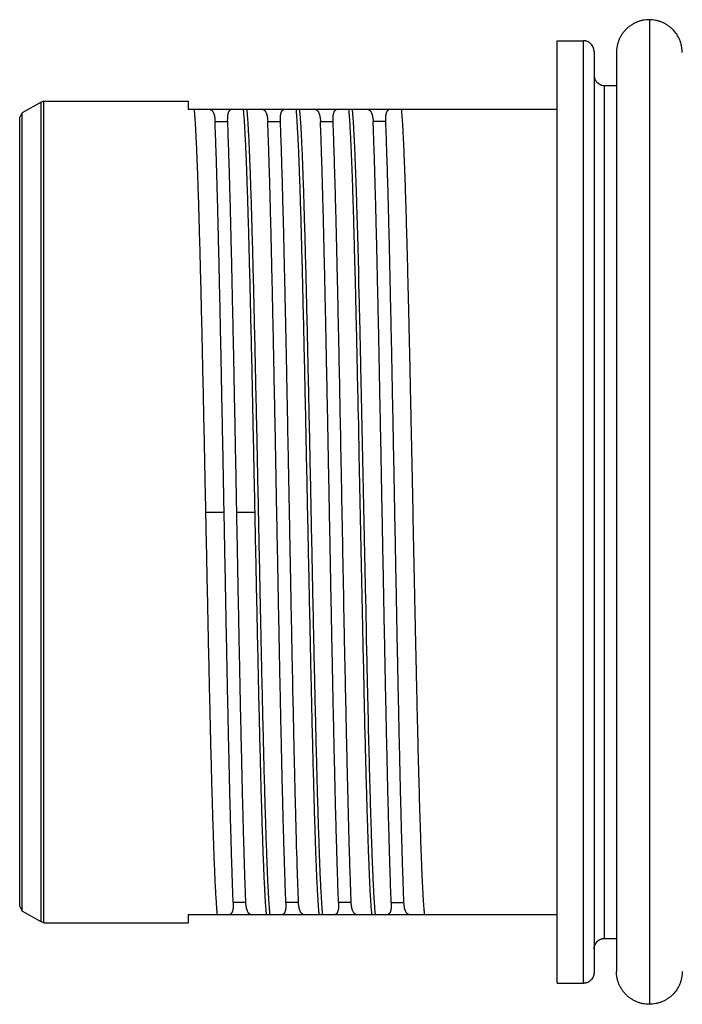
# Model space of a CAD drawing. Header units: millimetres. Extents: x 0 to 12710, y 0 to 5940.
# Tile 103 of 241: x 1493 to 1505, y 2202 to 2221. Entities that reach past the tile are written whole.
import ezdxf

# ---------------------------------------------------------------- set-up
doc = ezdxf.new("R2010")
doc.units = ezdxf.units.MM
doc.header["$LTSCALE"] = 231.275
for name, color, linetype in [('A2600102_ABL248', 7, 'CONTINUOUS'), ('E2030301_ABL249', 7, 'CONTINUOUS'), ('new_view_13_VBL8', 7, 'CONTINUOUS'), ('R2538000302_HARNESS_PBL250', 7, 'CONTINUOUS')]:
    doc.layers.add(name, color=color, linetype=linetype)

# ---------------------------------------------------------------- blocks, each defined once
blk = doc.blocks.new('R2538000302_HARNESS_PBL250', base_point=(1504.049, 2211.741))
at = {"layer": 'R2538000302_HARNESS_PBL250', "color": 2}
for p, q in [((1504.524, 2221.091), (1504.524, 2202.391)), ((1503.274, 2202.791), (1503.274, 2220.691)), ((1503.674, 2203.641), (1503.674, 2219.841)), ((1492.984, 2203.955), (1492.984, 2219.528)), ((1493.034, 2203.941), (1493.034, 2219.541)), ((1492.624, 2204.162), (1492.624, 2219.32)), ((1496.282, 2219.157), (1496.522, 2219.157)), ((1497.282, 2219.157), (1497.522, 2219.157)), ((1498.282, 2219.157), (1498.522, 2219.157)), ((1499.522, 2219.157), (1499.282, 2219.157)), ((1496.108, 2211.741), (1496.454, 2211.741)), ((1496.694, 2211.741), (1497.041, 2211.741)), ((1496.867, 2204.326), (1496.626, 2204.326)), ((1497.867, 2204.326), (1497.626, 2204.326)), ((1498.867, 2204.326), (1498.626, 2204.326)), ((1499.626, 2204.326), (1499.867, 2204.326))]:
    blk.add_line(p, q, dxfattribs=at)
at = {"layer": 'R2538000302_HARNESS_PBL250', "color": 7}
for p, q in [((1502.774, 2202.791), (1502.774, 2220.691)), ((1502.774, 2220.691), (1503.274, 2220.691)), ((1503.474, 2220.491), (1503.474, 2202.991)), ((1503.899, 2220.466), (1503.899, 2203.016)), ((1503.674, 2219.841), (1503.899, 2219.841)), ((1492.984, 2219.528), (1492.624, 2219.32)), ((1493.034, 2219.541), (1492.984, 2219.528)), ((1493.034, 2219.541), (1495.774, 2219.541)), ((1495.774, 2219.541), (1495.774, 2219.391)), ((1492.574, 2219.234), (1492.624, 2219.32)), ((1495.774, 2219.391), (1502.774, 2219.391)), ((1492.574, 2204.249), (1492.574, 2219.234)), ((1498.996, 2216.77), (1498.984, 2217.21)), ((1498.93, 2216.733), (1498.929, 2216.77)), ((1498.935, 2216.552), (1498.93, 2216.733)), ((1498.997, 2216.735), (1498.996, 2216.77)), ((1499.002, 2216.554), (1498.997, 2216.735)), ((1498.935, 2216.54), (1498.935, 2216.552)), ((1498.941, 2216.303), (1498.935, 2216.54)), ((1499.002, 2216.54), (1499.002, 2216.554)), ((1499.008, 2216.303), (1499.002, 2216.54)), ((1498.945, 2216.141), (1498.941, 2216.303)), ((1498.953, 2215.809), (1498.945, 2216.141)), ((1499.012, 2216.143), (1499.008, 2216.303)), ((1499.02, 2215.809), (1499.012, 2216.143)), ((1498.954, 2215.783), (1498.953, 2215.809)), ((1499.021, 2215.785), (1499.02, 2215.809)), ((1498.657, 2213.714), (1498.642, 2214.462)), ((1498.981, 2214.584), (1498.981, 2214.593)), ((1498.983, 2214.512), (1498.981, 2214.584)), ((1498.983, 2214.493), (1498.983, 2214.512)), ((1499.05, 2214.512), (1499.048, 2214.586)), ((1499.068, 2213.665), (1499.05, 2214.512)), ((1498.657, 2213.691), (1498.657, 2213.714)), ((1498.659, 2213.59), (1498.657, 2213.691)), ((1498.661, 2213.49), (1498.659, 2213.59)), ((1499.002, 2213.634), (1499.001, 2213.665)), ((1499.008, 2213.341), (1499.002, 2213.634)), ((1499.069, 2213.636), (1499.068, 2213.665)), ((1499.075, 2213.341), (1499.069, 2213.636)), ((1498.662, 2213.409), (1498.661, 2213.49)), ((1498.664, 2213.338), (1498.661, 2213.49)), ((1498.727, 2210.041), (1498.725, 2210.117)), ((1498.728, 2209.979), (1498.727, 2210.041)), ((1498.74, 2209.382), (1498.728, 2209.979)), ((1499.08, 2209.849), (1499.074, 2210.141)), ((1499.147, 2209.85), (1499.141, 2210.141)), ((1499.1, 2208.899), (1499.08, 2209.849)), ((1499.155, 2209.462), (1499.147, 2209.85)), ((1499.157, 2209.349), (1499.155, 2209.462)), ((1498.74, 2209.373), (1498.74, 2209.382)), ((1498.74, 2209.373), (1498.74, 2209.382)), ((1498.747, 2209.019), (1498.74, 2209.373)), ((1499.158, 2209.322), (1499.157, 2209.349)), ((1499.167, 2208.9), (1499.158, 2209.322)), ((1497.751, 2208.799), (1497.747, 2209.018)), ((1498.751, 2208.808), (1498.747, 2209.019)), ((1499.103, 2208.792), (1499.1, 2208.899)), ((1499.169, 2208.792), (1499.167, 2208.9)), ((1497.757, 2208.512), (1497.751, 2208.799)), ((1498.751, 2208.799), (1498.751, 2208.808)), ((1498.751, 2208.799), (1498.751, 2208.808)), ((1498.757, 2208.512), (1498.751, 2208.799)), ((1499.103, 2208.782), (1499.103, 2208.792)), ((1499.107, 2208.569), (1499.103, 2208.782)), ((1499.17, 2208.783), (1499.169, 2208.792)), ((1499.174, 2208.571), (1499.17, 2208.783)), ((1497.759, 2208.414), (1497.757, 2208.512)), ((1499.109, 2208.52), (1499.107, 2208.569)), ((1499.175, 2208.52), (1499.174, 2208.571)), ((1499.193, 2207.768), (1499.175, 2208.52)), ((1499.127, 2207.696), (1499.126, 2207.768)), ((1499.194, 2207.698), (1499.193, 2207.768)), ((1499.136, 2207.345), (1499.127, 2207.696)), ((1499.203, 2207.341), (1499.194, 2207.698)), ((1499.138, 2207.266), (1499.136, 2207.345)), ((1499.15, 2206.793), (1499.138, 2207.266)), ((1499.205, 2207.273), (1499.203, 2207.341)), ((1499.205, 2207.266), (1499.205, 2207.273)), ((1499.151, 2206.751), (1499.15, 2206.793)), ((1497.835, 2205.235), (1497.829, 2205.435)), ((1492.574, 2204.249), (1492.624, 2204.162)), ((1492.984, 2203.955), (1492.624, 2204.162)), ((1495.774, 2204.091), (1495.774, 2203.941)), ((1502.774, 2204.091), (1495.774, 2204.091)), ((1493.034, 2203.941), (1492.984, 2203.955)), ((1493.034, 2203.941), (1495.774, 2203.941)), ((1503.674, 2203.641), (1503.899, 2203.641)), ((1502.774, 2202.791), (1503.274, 2202.791))]:
    blk.add_line(p, q, dxfattribs=at)
for centre, radius, start, end in [((1493.947, 2219.091), 2.89, 5.8522, 5.9675), ((1494.947, 2219.091), 2.89, 5.8522, 5.9675), ((1495.947, 2219.091), 2.89, 5.8522, 5.9675), ((1288.331, 2211.129), 210.674, 1.53426, 1.65393), ((961.791, 2203.005), 537.382, 1.23481, 1.36271), ((1500.345, 2204.407), 3.036, 185.5825, 185.9652), ((1501.345, 2204.407), 3.036, 185.5825, 185.9652), ((1502.345, 2204.407), 3.036, 185.5825, 185.9652)]:
    blk.add_arc(centre, radius, start, end, dxfattribs=at)
for points, knots in [([(1504.524, 2221.091), (1504.504, 2221.091), (1504.463, 2221.089), (1504.403, 2221.081), (1504.354, 2221.068), (1504.315, 2221.056), (1504.277, 2221.041), (1504.231, 2221.019), (1504.178, 2220.987), (1504.128, 2220.951), (1504.083, 2220.91), (1504.048, 2220.872), (1504.023, 2220.839), (1503.999, 2220.806), (1503.972, 2220.762), (1503.946, 2220.706), (1503.925, 2220.648), (1503.91, 2220.589), (1503.901, 2220.528), (1503.899, 2220.487), (1503.899, 2220.466)], [0, 0, 0, 0, 0.061802, 0.123762, 0.18588, 0.217016, 0.248203, 0.310701, 0.373346, 0.436073, 0.498811, 0.56151, 0.59285, 0.624182, 0.686824, 0.749478, 0.812138, 0.874783, 0.9374, 1, 1, 1, 1]), ([(1505.149, 2220.466), (1505.149, 2220.487), (1505.147, 2220.528), (1505.138, 2220.588), (1505.123, 2220.648), (1505.096, 2220.725), (1505.047, 2220.816), (1504.982, 2220.895), (1504.921, 2220.95), (1504.872, 2220.987), (1504.819, 2221.018), (1504.763, 2221.044), (1504.705, 2221.065), (1504.626, 2221.085), (1504.565, 2221.091), (1504.524, 2221.091)], [0, 0, 0, 0, 0.062559, 0.125111, 0.187629, 0.250108, 0.37492, 0.499846, 0.562431, 0.625081, 0.687838, 0.750656, 0.813429, 0.876022, 1, 1, 1, 1]), ([(1503.474, 2220.491), (1503.474, 2220.504), (1503.471, 2220.53), (1503.459, 2220.568), (1503.44, 2220.603), (1503.419, 2220.629), (1503.399, 2220.647), (1503.383, 2220.659), (1503.367, 2220.669), (1503.349, 2220.677), (1503.331, 2220.684), (1503.306, 2220.69), (1503.287, 2220.691), (1503.274, 2220.691)], [0, 0, 0, 0, 0.122796, 0.24887, 0.376878, 0.504868, 0.56836, 0.63127, 0.693565, 0.755391, 0.816919, 0.878229, 1, 1, 1, 1]), ([(1503.474, 2220.041), (1503.474, 2220.026), (1503.477, 2220.003), (1503.487, 2219.974), (1503.496, 2219.952), (1503.508, 2219.932), (1503.527, 2219.907), (1503.544, 2219.89), (1503.556, 2219.88)], [0, 0, 0, 0, 0.243524, 0.3684, 0.494652, 0.621645, 0.748685, 1, 1, 1, 1]), ([(1503.556, 2219.88), (1503.56, 2219.877), (1503.569, 2219.871), (1503.583, 2219.863), (1503.597, 2219.856), (1503.617, 2219.849), (1503.643, 2219.843), (1503.664, 2219.841), (1503.674, 2219.841)], [0, 0, 0, 0, 0.127297, 0.253589, 0.379125, 0.504146, 0.752873, 1, 1, 1, 1]), ([(1496.108, 2211.741), (1496.103, 2211.964), (1496.094, 2212.409), (1496.081, 2213.071), (1496.067, 2213.724), (1496.053, 2214.362), (1496.04, 2214.981), (1496.026, 2215.576), (1496.012, 2216.143), (1495.999, 2216.677), (1495.985, 2217.175), (1495.972, 2217.633), (1495.958, 2218.047), (1495.946, 2218.364), (1495.937, 2218.593), (1495.93, 2218.746), (1495.923, 2218.887), (1495.917, 2219.014), (1495.91, 2219.128), (1495.903, 2219.228), (1495.896, 2219.314), (1495.891, 2219.367), (1495.889, 2219.391)], [0, 0, 0, 0, 0.087449, 0.174254, 0.259775, 0.343381, 0.424456, 0.502403, 0.576646, 0.64664, 0.711869, 0.771852, 0.826147, 0.874357, 0.896067, 0.916126, 0.934497, 0.951148, 0.966049, 0.979172, 0.990496, 1, 1, 1, 1]), ([(1496.16, 2219.391), (1496.164, 2219.391), (1496.173, 2219.391), (1496.186, 2219.388), (1496.198, 2219.383), (1496.209, 2219.377), (1496.22, 2219.369), (1496.229, 2219.358), (1496.238, 2219.346), (1496.247, 2219.332), (1496.254, 2219.317), (1496.26, 2219.299), (1496.266, 2219.28), (1496.271, 2219.259), (1496.275, 2219.236), (1496.279, 2219.202), (1496.281, 2219.175), (1496.282, 2219.157)], [0, 0, 0, 0, 0.046238, 0.090891, 0.134914, 0.179325, 0.225126, 0.273241, 0.324479, 0.379522, 0.438896, 0.503012, 0.572183, 0.646645, 0.726568, 0.812072, 1, 1, 1, 1]), ([(1496.522, 2219.157), (1496.521, 2219.175), (1496.521, 2219.201), (1496.522, 2219.235), (1496.524, 2219.258), (1496.526, 2219.279), (1496.53, 2219.299), (1496.534, 2219.316), (1496.539, 2219.332), (1496.545, 2219.346), (1496.551, 2219.358), (1496.559, 2219.368), (1496.567, 2219.377), (1496.576, 2219.383), (1496.586, 2219.388), (1496.597, 2219.391), (1496.604, 2219.391), (1496.608, 2219.391)], [0, 0, 0, 0, 0.198223, 0.288045, 0.371671, 0.449157, 0.520606, 0.586196, 0.64619, 0.700932, 0.750897, 0.796737, 0.839303, 0.879655, 0.919027, 0.958725, 1, 1, 1, 1]), ([(1497.041, 2211.741), (1497.036, 2211.964), (1497.027, 2212.407), (1497.013, 2213.068), (1497, 2213.719), (1496.987, 2214.356), (1496.973, 2214.973), (1496.959, 2215.567), (1496.946, 2216.132), (1496.932, 2216.666), (1496.919, 2217.163), (1496.905, 2217.621), (1496.893, 2217.976), (1496.884, 2218.237), (1496.876, 2218.467), (1496.866, 2218.681), (1496.857, 2218.877), (1496.85, 2219.005), (1496.843, 2219.119), (1496.837, 2219.22), (1496.83, 2219.308), (1496.825, 2219.361), (1496.823, 2219.386)], [0, 0, 0, 0, 0.087276, 0.173914, 0.259276, 0.342738, 0.423688, 0.501532, 0.575699, 0.645647, 0.710863, 0.77087, 0.825227, 0.850161, 0.873537, 0.91545, 0.933909, 0.950658, 0.965666, 0.978907, 0.990358, 1, 1, 1, 1]), ([(1497.324, 2204.111), (1497.322, 2204.137), (1497.317, 2204.192), (1497.31, 2204.282), (1497.304, 2204.386), (1497.297, 2204.503), (1497.29, 2204.633), (1497.283, 2204.776), (1497.276, 2204.932), (1497.27, 2205.101), (1497.263, 2205.281), (1497.254, 2205.545), (1497.242, 2205.903), (1497.231, 2206.279), (1497.222, 2206.599), (1497.215, 2206.855), (1497.209, 2207.119), (1497.199, 2207.487), (1497.188, 2207.966), (1497.174, 2208.561), (1497.163, 2209.072), (1497.154, 2209.491), (1497.145, 2209.921), (1497.134, 2210.467), (1497.12, 2211.127), (1497.107, 2211.791), (1497.093, 2212.455), (1497.08, 2213.115), (1497.066, 2213.764), (1497.052, 2214.398), (1497.039, 2215.013), (1497.025, 2215.603), (1497.012, 2216.166), (1496.998, 2216.697), (1496.985, 2217.191), (1496.971, 2217.645), (1496.958, 2218.056), (1496.946, 2218.371), (1496.937, 2218.598), (1496.93, 2218.751), (1496.923, 2218.89), (1496.917, 2219.016), (1496.91, 2219.129), (1496.903, 2219.229), (1496.896, 2219.315), (1496.891, 2219.367), (1496.889, 2219.391)], [0, 0, 0, 0, 0.005005, 0.01091, 0.017706, 0.025379, 0.033916, 0.043303, 0.053522, 0.064554, 0.07638, 0.088978, 0.116397, 0.146611, 0.162698, 0.1794, 0.196687, 0.214526, 0.25173, 0.290743, 0.331278, 0.352025, 0.373041, 0.415726, 0.459022, 0.502612, 0.546178, 0.589402, 0.631968, 0.673566, 0.713892, 0.752651, 0.78956, 0.82435, 0.856768, 0.886576, 0.913557, 0.937516, 0.948306, 0.958276, 0.96741, 0.975689, 0.9831, 0.98963, 0.995266, 1, 1, 1, 1]), ([(1497.16, 2219.391), (1497.164, 2219.391), (1497.173, 2219.391), (1497.186, 2219.388), (1497.198, 2219.383), (1497.209, 2219.377), (1497.22, 2219.369), (1497.229, 2219.358), (1497.238, 2219.346), (1497.247, 2219.332), (1497.254, 2219.317), (1497.26, 2219.299), (1497.266, 2219.28), (1497.271, 2219.259), (1497.275, 2219.236), (1497.279, 2219.202), (1497.281, 2219.175), (1497.282, 2219.157)], [0, 0, 0, 0, 0.046238, 0.090891, 0.134914, 0.179325, 0.225126, 0.273241, 0.324479, 0.379522, 0.438896, 0.503012, 0.572183, 0.646645, 0.726568, 0.812072, 1, 1, 1, 1]), ([(1497.522, 2219.157), (1497.521, 2219.175), (1497.521, 2219.201), (1497.522, 2219.235), (1497.524, 2219.258), (1497.526, 2219.279), (1497.53, 2219.299), (1497.534, 2219.316), (1497.539, 2219.332), (1497.545, 2219.346), (1497.551, 2219.358), (1497.559, 2219.368), (1497.567, 2219.377), (1497.576, 2219.383), (1497.586, 2219.388), (1497.597, 2219.391), (1497.604, 2219.391), (1497.608, 2219.391)], [0, 0, 0, 0, 0.198223, 0.288045, 0.371671, 0.449157, 0.520606, 0.586196, 0.64619, 0.700933, 0.750897, 0.796737, 0.839303, 0.879655, 0.919027, 0.958725, 1, 1, 1, 1]), ([(1498.26, 2204.091), (1498.257, 2204.115), (1498.252, 2204.168), (1498.245, 2204.254), (1498.239, 2204.354), (1498.232, 2204.468), (1498.225, 2204.595), (1498.218, 2204.735), (1498.211, 2204.888), (1498.202, 2205.117), (1498.19, 2205.433), (1498.177, 2205.846), (1498.163, 2206.303), (1498.15, 2206.8), (1498.136, 2207.333), (1498.123, 2207.898), (1498.109, 2208.492), (1498.096, 2209.11), (1498.082, 2209.747), (1498.068, 2210.399), (1498.055, 2211.06), (1498.041, 2211.727), (1498.027, 2212.393), (1498.014, 2213.055), (1498, 2213.707), (1497.987, 2214.345), (1497.973, 2214.964), (1497.959, 2215.559), (1497.946, 2216.126), (1497.932, 2216.66), (1497.919, 2217.159), (1497.905, 2217.617), (1497.894, 2217.973), (1497.884, 2218.235), (1497.876, 2218.465), (1497.867, 2218.679), (1497.857, 2218.876), (1497.85, 2219.004), (1497.843, 2219.119), (1497.837, 2219.22), (1497.83, 2219.307), (1497.825, 2219.361), (1497.823, 2219.386)], [0, 0, 0, 0, 0.004747, 0.010401, 0.016953, 0.024392, 0.032704, 0.041874, 0.051886, 0.062722, 0.086783, 0.113882, 0.143819, 0.176376, 0.211312, 0.248371, 0.287281, 0.327756, 0.369499, 0.412202, 0.455552, 0.49923, 0.542915, 0.586287, 0.629025, 0.670816, 0.711353, 0.750338, 0.787484, 0.822519, 0.855185, 0.885243, 0.91247, 0.92496, 0.936669, 0.957661, 0.966907, 0.975295, 0.98281, 0.989441, 0.995174, 1, 1, 1, 1]), ([(1498.324, 2204.111), (1498.322, 2204.137), (1498.317, 2204.192), (1498.31, 2204.282), (1498.304, 2204.386), (1498.297, 2204.503), (1498.29, 2204.633), (1498.283, 2204.776), (1498.276, 2204.932), (1498.27, 2205.101), (1498.263, 2205.281), (1498.254, 2205.545), (1498.242, 2205.903), (1498.231, 2206.279), (1498.222, 2206.599), (1498.215, 2206.855), (1498.209, 2207.119), (1498.199, 2207.487), (1498.188, 2207.966), (1498.174, 2208.561), (1498.163, 2209.072), (1498.154, 2209.491), (1498.145, 2209.921), (1498.134, 2210.467), (1498.12, 2211.127), (1498.107, 2211.791), (1498.093, 2212.455), (1498.08, 2213.115), (1498.066, 2213.764), (1498.052, 2214.398), (1498.039, 2215.013), (1498.025, 2215.603), (1498.012, 2216.166), (1497.998, 2216.697), (1497.985, 2217.191), (1497.971, 2217.645), (1497.958, 2218.056), (1497.946, 2218.371), (1497.937, 2218.598), (1497.93, 2218.751), (1497.923, 2218.89), (1497.917, 2219.016), (1497.91, 2219.129), (1497.903, 2219.229), (1497.896, 2219.315), (1497.891, 2219.367), (1497.889, 2219.391)], [0, 0, 0, 0, 0.005005, 0.01091, 0.017706, 0.025379, 0.033916, 0.043303, 0.053522, 0.064554, 0.07638, 0.088978, 0.116397, 0.146611, 0.162698, 0.1794, 0.196687, 0.214526, 0.25173, 0.290743, 0.331278, 0.352025, 0.373041, 0.415726, 0.459022, 0.502612, 0.546178, 0.589402, 0.631968, 0.673566, 0.713892, 0.752651, 0.78956, 0.82435, 0.856768, 0.886576, 0.913557, 0.937516, 0.948306, 0.958276, 0.96741, 0.975689, 0.9831, 0.98963, 0.995266, 1, 1, 1, 1]), ([(1498.16, 2219.391), (1498.164, 2219.391), (1498.173, 2219.391), (1498.186, 2219.388), (1498.198, 2219.383), (1498.209, 2219.377), (1498.22, 2219.369), (1498.229, 2219.358), (1498.238, 2219.346), (1498.247, 2219.332), (1498.254, 2219.317), (1498.26, 2219.299), (1498.266, 2219.28), (1498.271, 2219.259), (1498.275, 2219.236), (1498.279, 2219.202), (1498.281, 2219.175), (1498.282, 2219.157)], [0, 0, 0, 0, 0.046238, 0.090891, 0.134914, 0.179325, 0.225126, 0.273241, 0.324479, 0.379522, 0.438896, 0.503012, 0.572183, 0.646645, 0.726568, 0.812072, 1, 1, 1, 1]), ([(1498.522, 2219.157), (1498.521, 2219.175), (1498.521, 2219.201), (1498.522, 2219.235), (1498.524, 2219.258), (1498.526, 2219.279), (1498.53, 2219.299), (1498.534, 2219.316), (1498.539, 2219.332), (1498.545, 2219.346), (1498.551, 2219.358), (1498.559, 2219.368), (1498.567, 2219.377), (1498.576, 2219.383), (1498.586, 2219.388), (1498.597, 2219.391), (1498.604, 2219.391), (1498.608, 2219.391)], [0, 0, 0, 0, 0.198223, 0.288045, 0.371671, 0.449157, 0.520606, 0.586196, 0.64619, 0.700933, 0.750897, 0.796737, 0.839303, 0.879655, 0.919027, 0.958725, 1, 1, 1, 1]), ([(1498.917, 2217.21), (1498.913, 2217.342), (1498.906, 2217.596), (1498.896, 2217.907), (1498.888, 2218.139), (1498.882, 2218.3), (1498.876, 2218.452), (1498.868, 2218.636), (1498.861, 2218.807), (1498.852, 2218.965), (1498.846, 2219.069), (1498.841, 2219.163), (1498.835, 2219.246), (1498.829, 2219.319), (1498.825, 2219.365), (1498.823, 2219.386)], [0, 0, 0, 0, 0.182504, 0.350189, 0.428184, 0.502136, 0.571944, 0.637513, 0.75558, 0.807916, 0.85569, 0.898839, 0.937305, 0.971039, 1, 1, 1, 1]), ([(1498.984, 2217.21), (1498.98, 2217.343), (1498.973, 2217.599), (1498.963, 2217.911), (1498.954, 2218.144), (1498.948, 2218.306), (1498.943, 2218.458), (1498.937, 2218.601), (1498.931, 2218.735), (1498.925, 2218.859), (1498.919, 2218.972), (1498.913, 2219.076), (1498.907, 2219.17), (1498.901, 2219.253), (1498.895, 2219.326), (1498.891, 2219.371), (1498.889, 2219.391)], [0, 0, 0, 0, 0.183124, 0.351276, 0.429443, 0.503523, 0.573413, 0.639016, 0.700241, 0.757004, 0.809228, 0.85684, 0.899778, 0.937983, 0.971404, 1, 1, 1, 1]), ([(1499.16, 2219.391), (1499.164, 2219.391), (1499.173, 2219.391), (1499.186, 2219.388), (1499.198, 2219.383), (1499.209, 2219.377), (1499.22, 2219.369), (1499.229, 2219.358), (1499.238, 2219.346), (1499.247, 2219.332), (1499.254, 2219.317), (1499.26, 2219.299), (1499.266, 2219.28), (1499.271, 2219.259), (1499.275, 2219.236), (1499.279, 2219.202), (1499.281, 2219.175), (1499.282, 2219.157)], [0, 0, 0, 0, 0.046238, 0.090891, 0.134914, 0.179325, 0.225126, 0.273241, 0.324479, 0.379522, 0.438896, 0.503012, 0.572183, 0.646645, 0.726568, 0.812072, 1, 1, 1, 1]), ([(1499.522, 2219.157), (1499.521, 2219.175), (1499.521, 2219.201), (1499.522, 2219.235), (1499.524, 2219.258), (1499.526, 2219.279), (1499.53, 2219.299), (1499.534, 2219.316), (1499.539, 2219.332), (1499.545, 2219.346), (1499.551, 2219.358), (1499.559, 2219.368), (1499.567, 2219.377), (1499.576, 2219.383), (1499.586, 2219.388), (1499.597, 2219.391), (1499.604, 2219.391), (1499.608, 2219.391)], [0, 0, 0, 0, 0.198223, 0.288045, 0.371671, 0.449157, 0.520606, 0.586196, 0.64619, 0.700933, 0.750897, 0.796737, 0.839303, 0.879655, 0.919027, 0.958725, 1, 1, 1, 1]), ([(1499.945, 2216.142), (1499.94, 2216.343), (1499.933, 2216.638), (1499.922, 2217.024), (1499.915, 2217.295), (1499.907, 2217.553), (1499.899, 2217.798), (1499.892, 2218.028), (1499.884, 2218.244), (1499.876, 2218.444), (1499.869, 2218.629), (1499.861, 2218.798), (1499.853, 2218.95), (1499.846, 2219.085), (1499.839, 2219.186), (1499.834, 2219.259), (1499.83, 2219.307), (1499.826, 2219.351), (1499.823, 2219.378), (1499.822, 2219.391)], [0, 0, 0, 0, 0.185238, 0.272554, 0.35606, 0.435558, 0.510863, 0.581799, 0.648201, 0.709913, 0.766791, 0.818704, 0.865531, 0.907161, 0.943501, 0.959661, 0.974469, 0.987918, 1, 1, 1, 1]), ([(1496.454, 2211.741), (1496.45, 2211.93), (1496.443, 2212.308), (1496.433, 2212.872), (1496.422, 2213.431), (1496.411, 2213.982), (1496.4, 2214.523), (1496.39, 2215.051), (1496.379, 2215.564), (1496.368, 2216.06), (1496.357, 2216.536), (1496.347, 2216.99), (1496.336, 2217.42), (1496.325, 2217.824), (1496.315, 2218.2), (1496.304, 2218.547), (1496.295, 2218.817), (1496.287, 2219.017), (1496.284, 2219.111), (1496.282, 2219.157)], [0, 0, 0, 0, 0.076522, 0.152695, 0.228171, 0.302603, 0.375655, 0.44699, 0.516283, 0.583217, 0.647488, 0.708801, 0.766877, 0.82145, 0.872271, 0.919109, 0.96175, 0.981435, 1, 1, 1, 1]), ([(1496.694, 2211.741), (1496.691, 2211.93), (1496.684, 2212.308), (1496.673, 2212.872), (1496.662, 2213.431), (1496.651, 2213.982), (1496.641, 2214.523), (1496.63, 2215.051), (1496.619, 2215.564), (1496.608, 2216.06), (1496.598, 2216.536), (1496.587, 2216.99), (1496.576, 2217.42), (1496.566, 2217.824), (1496.555, 2218.2), (1496.541, 2218.641), (1496.53, 2218.957), (1496.522, 2219.157)], [0, 0, 0, 0, 0.076522, 0.152695, 0.228171, 0.302604, 0.375655, 0.44699, 0.516283, 0.583218, 0.647488, 0.708801, 0.766877, 0.82145, 0.872272, 0.919109, 1, 1, 1, 1]), ([(1497.626, 2204.326), (1497.618, 2204.526), (1497.607, 2204.841), (1497.594, 2205.282), (1497.583, 2205.659), (1497.572, 2206.063), (1497.561, 2206.493), (1497.551, 2206.947), (1497.54, 2207.423), (1497.529, 2207.918), (1497.518, 2208.431), (1497.508, 2208.96), (1497.497, 2209.501), (1497.486, 2210.052), (1497.476, 2210.611), (1497.465, 2211.175), (1497.454, 2211.741), (1497.443, 2212.308), (1497.433, 2212.872), (1497.422, 2213.431), (1497.411, 2213.982), (1497.4, 2214.523), (1497.39, 2215.051), (1497.379, 2215.564), (1497.368, 2216.06), (1497.357, 2216.536), (1497.347, 2216.99), (1497.336, 2217.42), (1497.325, 2217.824), (1497.315, 2218.2), (1497.304, 2218.547), (1497.295, 2218.817), (1497.287, 2219.017), (1497.284, 2219.111), (1497.282, 2219.157)], [0, 0, 0, 0, 0.040445, 0.063864, 0.089275, 0.116561, 0.145599, 0.176256, 0.208391, 0.241858, 0.276505, 0.312172, 0.348698, 0.385914, 0.423652, 0.461738, 0.5, 0.538261, 0.576348, 0.614086, 0.651302, 0.687828, 0.723495, 0.758141, 0.791609, 0.823744, 0.854401, 0.883438, 0.910725, 0.936136, 0.959554, 0.980875, 0.990718, 1, 1, 1, 1]), ([(1497.747, 2209.018), (1497.742, 2209.255), (1497.733, 2209.734), (1497.721, 2210.336), (1497.712, 2210.824), (1497.705, 2211.193), (1497.698, 2211.563), (1497.691, 2211.933), (1497.684, 2212.303), (1497.674, 2212.794), (1497.665, 2213.281), (1497.656, 2213.765), (1497.649, 2214.122), (1497.642, 2214.475), (1497.635, 2214.823), (1497.628, 2215.164), (1497.618, 2215.605), (1497.609, 2216.037), (1497.599, 2216.457), (1497.593, 2216.758), (1497.586, 2217.05), (1497.579, 2217.332), (1497.571, 2217.603), (1497.562, 2217.941), (1497.553, 2218.262), (1497.543, 2218.567), (1497.537, 2218.776), (1497.53, 2218.971), (1497.525, 2219.097), (1497.522, 2219.157)], [0, 0, 0, 0, 0.070117, 0.141777, 0.178013, 0.214424, 0.250941, 0.287492, 0.324006, 0.360412, 0.432618, 0.468277, 0.503548, 0.538361, 0.572649, 0.606346, 0.639385, 0.703237, 0.733924, 0.763706, 0.792525, 0.820325, 0.847051, 0.872651, 0.92028, 0.942214, 0.962839, 0.982113, 1, 1, 1, 1]), ([(1498.626, 2204.326), (1498.618, 2204.526), (1498.607, 2204.841), (1498.594, 2205.282), (1498.583, 2205.659), (1498.572, 2206.063), (1498.561, 2206.493), (1498.551, 2206.947), (1498.54, 2207.423), (1498.529, 2207.918), (1498.518, 2208.431), (1498.508, 2208.96), (1498.497, 2209.501), (1498.486, 2210.052), (1498.476, 2210.611), (1498.465, 2211.175), (1498.454, 2211.741), (1498.443, 2212.308), (1498.433, 2212.872), (1498.422, 2213.431), (1498.411, 2213.982), (1498.4, 2214.523), (1498.39, 2215.051), (1498.379, 2215.564), (1498.368, 2216.06), (1498.357, 2216.536), (1498.347, 2216.99), (1498.336, 2217.42), (1498.325, 2217.824), (1498.315, 2218.2), (1498.304, 2218.547), (1498.295, 2218.817), (1498.287, 2219.017), (1498.284, 2219.111), (1498.282, 2219.157)], [0, 0, 0, 0, 0.040445, 0.063864, 0.089275, 0.116561, 0.145599, 0.176256, 0.208391, 0.241858, 0.276505, 0.312172, 0.348698, 0.385914, 0.423652, 0.461738, 0.5, 0.538261, 0.576348, 0.614086, 0.651302, 0.687828, 0.723495, 0.758141, 0.791609, 0.823744, 0.854401, 0.883438, 0.910725, 0.936136, 0.959554, 0.980875, 0.990718, 1, 1, 1, 1]), ([(1498.642, 2214.462), (1498.637, 2214.707), (1498.627, 2215.186), (1498.615, 2215.778), (1498.604, 2216.234), (1498.597, 2216.563), (1498.59, 2216.88), (1498.582, 2217.186), (1498.575, 2217.48), (1498.567, 2217.762), (1498.56, 2218.03), (1498.552, 2218.284), (1498.545, 2218.524), (1498.537, 2218.749), (1498.53, 2218.958), (1498.525, 2219.092), (1498.522, 2219.157)], [0, 0, 0, 0, 0.156298, 0.306103, 0.378155, 0.448092, 0.515762, 0.581015, 0.643706, 0.703698, 0.760858, 0.815059, 0.866182, 0.914116, 0.958755, 1, 1, 1, 1]), ([(1499.626, 2204.326), (1499.618, 2204.526), (1499.607, 2204.841), (1499.594, 2205.282), (1499.583, 2205.659), (1499.572, 2206.063), (1499.561, 2206.493), (1499.551, 2206.947), (1499.54, 2207.423), (1499.529, 2207.918), (1499.518, 2208.431), (1499.508, 2208.96), (1499.497, 2209.501), (1499.486, 2210.052), (1499.476, 2210.611), (1499.465, 2211.175), (1499.454, 2211.741), (1499.443, 2212.308), (1499.433, 2212.872), (1499.422, 2213.431), (1499.411, 2213.982), (1499.4, 2214.523), (1499.39, 2215.051), (1499.379, 2215.564), (1499.368, 2216.06), (1499.357, 2216.536), (1499.347, 2216.99), (1499.336, 2217.42), (1499.325, 2217.824), (1499.315, 2218.2), (1499.304, 2218.547), (1499.295, 2218.817), (1499.287, 2219.017), (1499.284, 2219.111), (1499.282, 2219.157)], [0, 0, 0, 0, 0.040445, 0.063864, 0.089275, 0.116561, 0.145599, 0.176256, 0.208391, 0.241858, 0.276505, 0.312172, 0.348698, 0.385914, 0.423652, 0.461738, 0.5, 0.538261, 0.576348, 0.614086, 0.651302, 0.687828, 0.723495, 0.758141, 0.791609, 0.823744, 0.854401, 0.883438, 0.910725, 0.936136, 0.959554, 0.980875, 0.990718, 1, 1, 1, 1]), ([(1499.867, 2204.326), (1499.865, 2204.372), (1499.861, 2204.466), (1499.854, 2204.666), (1499.844, 2204.936), (1499.834, 2205.282), (1499.823, 2205.659), (1499.814, 2205.99), (1499.807, 2206.268), (1499.8, 2206.563), (1499.791, 2206.947), (1499.78, 2207.423), (1499.769, 2207.918), (1499.759, 2208.431), (1499.748, 2208.96), (1499.737, 2209.501), (1499.726, 2210.052), (1499.716, 2210.611), (1499.705, 2211.175), (1499.694, 2211.741), (1499.684, 2212.308), (1499.673, 2212.872), (1499.662, 2213.431), (1499.651, 2213.982), (1499.641, 2214.523), (1499.63, 2215.051), (1499.619, 2215.564), (1499.608, 2216.06), (1499.598, 2216.536), (1499.587, 2216.99), (1499.576, 2217.42), (1499.566, 2217.824), (1499.555, 2218.2), (1499.541, 2218.641), (1499.53, 2218.957), (1499.522, 2219.157)], [0, 0, 0, 0, 0.009282, 0.019125, 0.040445, 0.063865, 0.089275, 0.116561, 0.13087, 0.145599, 0.176256, 0.208391, 0.241859, 0.276505, 0.312172, 0.348698, 0.385914, 0.423652, 0.461739, 0.5, 0.538261, 0.576348, 0.614086, 0.651302, 0.687828, 0.723495, 0.758142, 0.791609, 0.823744, 0.854401, 0.883439, 0.910725, 0.936136, 0.959555, 1, 1, 1, 1]), ([(1500.008, 2213.341), (1500.005, 2213.466), (1500, 2213.713), (1499.992, 2214.08), (1499.985, 2214.442), (1499.977, 2214.798), (1499.969, 2215.146), (1499.959, 2215.593), (1499.951, 2215.924), (1499.945, 2216.142)], [0, 0, 0, 0, 0.13311, 0.264523, 0.393922, 0.520995, 0.645435, 0.766944, 1, 1, 1, 1]), ([(1498.981, 2214.593), (1498.977, 2214.796), (1498.968, 2215.192), (1498.959, 2215.589), (1498.954, 2215.783)], [0, 0, 0, 0, 0.510548, 1, 1, 1, 1]), ([(1499.001, 2213.665), (1499, 2213.735), (1498.994, 2214.011), (1498.988, 2214.287), (1498.983, 2214.493)], [0, 0, 0, 0, 0.253187, 1, 1, 1, 1]), ([(1498.725, 2210.117), (1498.72, 2210.384), (1498.71, 2210.921), (1498.695, 2211.727), (1498.679, 2212.534), (1498.669, 2213.071), (1498.664, 2213.338)], [0, 0, 0, 0, 0.248772, 0.499919, 0.751107, 1, 1, 1, 1]), ([(1499.074, 2210.141), (1499.068, 2210.406), (1499.057, 2210.94), (1499.041, 2211.741), (1499.024, 2212.543), (1499.013, 2213.076), (1499.008, 2213.341)], [0, 0, 0, 0, 0.248659, 0.499999, 0.75134, 1, 1, 1, 1]), ([(1499.141, 2210.141), (1499.135, 2210.406), (1499.124, 2210.94), (1499.108, 2211.741), (1499.091, 2212.543), (1499.08, 2213.076), (1499.075, 2213.341)], [0, 0, 0, 0, 0.248659, 0.499999, 0.75134, 1, 1, 1, 1]), ([(1500.074, 2210.141), (1500.068, 2210.406), (1500.057, 2210.94), (1500.041, 2211.741), (1500.024, 2212.543), (1500.013, 2213.076), (1500.008, 2213.341)], [0, 0, 0, 0, 0.248659, 0.499999, 0.75134, 1, 1, 1, 1]), ([(1496.326, 2204.091), (1496.325, 2204.103), (1496.323, 2204.127), (1496.318, 2204.18), (1496.312, 2204.255), (1496.306, 2204.355), (1496.299, 2204.469), (1496.292, 2204.596), (1496.282, 2204.791), (1496.273, 2205.004), (1496.265, 2205.234), (1496.255, 2205.495), (1496.244, 2205.85), (1496.23, 2206.308), (1496.216, 2206.805), (1496.203, 2207.34), (1496.189, 2207.906), (1496.176, 2208.501), (1496.162, 2209.12), (1496.149, 2209.758), (1496.135, 2210.411), (1496.121, 2211.074), (1496.112, 2211.518), (1496.108, 2211.741)], [0, 0, 0, 0, 0.004523, 0.009503, 0.020826, 0.033948, 0.048849, 0.0655, 0.083872, 0.125642, 0.148962, 0.173851, 0.228146, 0.288129, 0.353358, 0.423352, 0.497596, 0.575543, 0.656618, 0.740224, 0.825745, 0.91255, 1, 1, 1, 1]), ([(1496.626, 2204.326), (1496.622, 2204.42), (1496.617, 2204.566), (1496.61, 2204.766), (1496.603, 2204.987), (1496.594, 2205.282), (1496.583, 2205.659), (1496.572, 2206.063), (1496.561, 2206.493), (1496.551, 2206.947), (1496.54, 2207.423), (1496.529, 2207.918), (1496.518, 2208.431), (1496.508, 2208.96), (1496.497, 2209.501), (1496.486, 2210.052), (1496.476, 2210.611), (1496.465, 2211.175), (1496.458, 2211.552), (1496.454, 2211.741)], [0, 0, 0, 0, 0.03825, 0.059033, 0.080891, 0.127728, 0.17855, 0.233123, 0.291199, 0.352512, 0.416782, 0.483717, 0.55301, 0.624345, 0.697396, 0.771829, 0.847304, 0.923477, 1, 1, 1, 1]), ([(1496.867, 2204.326), (1496.865, 2204.372), (1496.861, 2204.466), (1496.854, 2204.666), (1496.844, 2204.936), (1496.834, 2205.282), (1496.823, 2205.659), (1496.814, 2205.99), (1496.807, 2206.268), (1496.8, 2206.563), (1496.791, 2206.947), (1496.78, 2207.423), (1496.769, 2207.918), (1496.759, 2208.431), (1496.748, 2208.96), (1496.737, 2209.501), (1496.726, 2210.052), (1496.716, 2210.611), (1496.705, 2211.175), (1496.698, 2211.552), (1496.694, 2211.741)], [0, 0, 0, 0, 0.018564, 0.038249, 0.080891, 0.127729, 0.17855, 0.233123, 0.261739, 0.291199, 0.352512, 0.416783, 0.483717, 0.55301, 0.624345, 0.697396, 0.771829, 0.847304, 0.923477, 1, 1, 1, 1]), ([(1497.26, 2204.091), (1497.257, 2204.115), (1497.252, 2204.168), (1497.245, 2204.255), (1497.238, 2204.355), (1497.232, 2204.469), (1497.225, 2204.596), (1497.218, 2204.736), (1497.211, 2204.889), (1497.202, 2205.119), (1497.19, 2205.436), (1497.177, 2205.85), (1497.163, 2206.308), (1497.15, 2206.805), (1497.136, 2207.34), (1497.122, 2207.906), (1497.109, 2208.501), (1497.095, 2209.12), (1497.082, 2209.758), (1497.068, 2210.411), (1497.054, 2211.074), (1497.045, 2211.518), (1497.041, 2211.741)], [0, 0, 0, 0, 0.009504, 0.020827, 0.033951, 0.048852, 0.065502, 0.083874, 0.103933, 0.125643, 0.173852, 0.228148, 0.28813, 0.353359, 0.423353, 0.497597, 0.575543, 0.656619, 0.740225, 0.825745, 0.91255, 1, 1, 1, 1]), ([(1500.136, 2207.341), (1500.131, 2207.558), (1500.123, 2207.889), (1500.113, 2208.336), (1500.105, 2208.684), (1500.097, 2209.04), (1500.089, 2209.402), (1500.081, 2209.77), (1500.076, 2210.017), (1500.074, 2210.141)], [0, 0, 0, 0, 0.233058, 0.354565, 0.479006, 0.606078, 0.735477, 0.86689, 1, 1, 1, 1]), ([(1498.867, 2204.326), (1498.864, 2204.384), (1498.86, 2204.506), (1498.853, 2204.696), (1498.846, 2204.898), (1498.836, 2205.193), (1498.827, 2205.504), (1498.818, 2205.831), (1498.812, 2206.092), (1498.805, 2206.364), (1498.798, 2206.646), (1498.791, 2206.937), (1498.782, 2207.342), (1498.77, 2207.869), (1498.762, 2208.295), (1498.757, 2208.512)], [0, 0, 0, 0, 0.042118, 0.087424, 0.135834, 0.187258, 0.298764, 0.358641, 0.421122, 0.486092, 0.553432, 0.623018, 0.69472, 0.843942, 1, 1, 1, 1]), ([(1499.126, 2207.768), (1499.124, 2207.829), (1499.118, 2208.08), (1499.113, 2208.331), (1499.109, 2208.52)], [0, 0, 0, 0, 0.244602, 1, 1, 1, 1]), ([(1497.829, 2205.435), (1497.826, 2205.54), (1497.82, 2205.757), (1497.812, 2206.091), (1497.803, 2206.442), (1497.794, 2206.81), (1497.785, 2207.192), (1497.773, 2207.728), (1497.765, 2208.137), (1497.759, 2208.414)], [0, 0, 0, 0, 0.106083, 0.218294, 0.336297, 0.459729, 0.588214, 0.721361, 1, 1, 1, 1]), ([(1499.324, 2204.111), (1499.323, 2204.125), (1499.32, 2204.153), (1499.315, 2204.215), (1499.309, 2204.302), (1499.302, 2204.42), (1499.294, 2204.553), (1499.287, 2204.702), (1499.279, 2204.867), (1499.272, 2205.046), (1499.264, 2205.241), (1499.257, 2205.45), (1499.25, 2205.672), (1499.242, 2205.908), (1499.235, 2206.157), (1499.227, 2206.418), (1499.217, 2206.789), (1499.21, 2207.073), (1499.205, 2207.266)], [0, 0, 0, 0, 0.012754, 0.026825, 0.058889, 0.096128, 0.138463, 0.185803, 0.238047, 0.295078, 0.356772, 0.422995, 0.493602, 0.568439, 0.647339, 0.730132, 0.816635, 1, 1, 1, 1]), ([(1500.26, 2204.091), (1500.258, 2204.104), (1500.256, 2204.132), (1500.25, 2204.193), (1500.243, 2204.28), (1500.236, 2204.398), (1500.228, 2204.533), (1500.221, 2204.685), (1500.213, 2204.854), (1500.205, 2205.038), (1500.198, 2205.239), (1500.19, 2205.454), (1500.179, 2205.771), (1500.166, 2206.2), (1500.151, 2206.754), (1500.141, 2207.14), (1500.136, 2207.341)], [0, 0, 0, 0, 0.012083, 0.025533, 0.056503, 0.092845, 0.134476, 0.181299, 0.233211, 0.290088, 0.351801, 0.418203, 0.48914, 0.643942, 0.814762, 1, 1, 1, 1]), ([(1499.26, 2204.091), (1499.257, 2204.115), (1499.252, 2204.167), (1499.245, 2204.253), (1499.239, 2204.351), (1499.232, 2204.464), (1499.225, 2204.589), (1499.219, 2204.727), (1499.212, 2204.878), (1499.203, 2205.104), (1499.191, 2205.415), (1499.178, 2205.823), (1499.164, 2206.273), (1499.156, 2206.587), (1499.151, 2206.751)], [0, 0, 0, 0, 0.027018, 0.059161, 0.096375, 0.138596, 0.185749, 0.237753, 0.294515, 0.355933, 0.492292, 0.645846, 0.815489, 1, 1, 1, 1]), ([(1497.867, 2204.326), (1497.864, 2204.393), (1497.859, 2204.533), (1497.851, 2204.752), (1497.843, 2204.988), (1497.838, 2205.151), (1497.835, 2205.235)], [0, 0, 0, 0, 0.222109, 0.463206, 0.72271, 1, 1, 1, 1]), ([(1496.626, 2204.326), (1496.627, 2204.308), (1496.627, 2204.281), (1496.626, 2204.247), (1496.624, 2204.224), (1496.622, 2204.203), (1496.619, 2204.184), (1496.614, 2204.166), (1496.609, 2204.151), (1496.604, 2204.137), (1496.597, 2204.125), (1496.59, 2204.114), (1496.581, 2204.106), (1496.572, 2204.099), (1496.562, 2204.095), (1496.552, 2204.092), (1496.544, 2204.091), (1496.54, 2204.091)], [0, 0, 0, 0, 0.198223, 0.288045, 0.371671, 0.449157, 0.520606, 0.586196, 0.64619, 0.700932, 0.750897, 0.796737, 0.839303, 0.879655, 0.919027, 0.958725, 1, 1, 1, 1]), ([(1496.989, 2204.091), (1496.984, 2204.091), (1496.976, 2204.092), (1496.963, 2204.095), (1496.951, 2204.099), (1496.939, 2204.106), (1496.929, 2204.114), (1496.919, 2204.124), (1496.91, 2204.136), (1496.902, 2204.15), (1496.895, 2204.166), (1496.888, 2204.184), (1496.882, 2204.203), (1496.878, 2204.224), (1496.874, 2204.247), (1496.869, 2204.281), (1496.867, 2204.307), (1496.867, 2204.326)], [0, 0, 0, 0, 0.046238, 0.090891, 0.134914, 0.179325, 0.225126, 0.273241, 0.324479, 0.379522, 0.438896, 0.503012, 0.572183, 0.646645, 0.726568, 0.812072, 1, 1, 1, 1]), ([(1497.626, 2204.326), (1497.627, 2204.308), (1497.627, 2204.281), (1497.626, 2204.247), (1497.624, 2204.224), (1497.622, 2204.203), (1497.619, 2204.184), (1497.614, 2204.166), (1497.609, 2204.151), (1497.604, 2204.137), (1497.597, 2204.125), (1497.59, 2204.114), (1497.581, 2204.106), (1497.572, 2204.099), (1497.562, 2204.095), (1497.552, 2204.092), (1497.544, 2204.091), (1497.54, 2204.091)], [0, 0, 0, 0, 0.198223, 0.288045, 0.371671, 0.449157, 0.520606, 0.586196, 0.64619, 0.700933, 0.750897, 0.796737, 0.839303, 0.879655, 0.919027, 0.958725, 1, 1, 1, 1]), ([(1497.989, 2204.091), (1497.984, 2204.091), (1497.976, 2204.092), (1497.963, 2204.095), (1497.951, 2204.099), (1497.939, 2204.106), (1497.929, 2204.114), (1497.919, 2204.124), (1497.91, 2204.136), (1497.902, 2204.15), (1497.895, 2204.166), (1497.888, 2204.184), (1497.882, 2204.203), (1497.878, 2204.224), (1497.874, 2204.247), (1497.869, 2204.281), (1497.867, 2204.307), (1497.867, 2204.326)], [0, 0, 0, 0, 0.046238, 0.090891, 0.134914, 0.179325, 0.225126, 0.273241, 0.324479, 0.379522, 0.438896, 0.503012, 0.572183, 0.646645, 0.726568, 0.812072, 1, 1, 1, 1]), ([(1498.626, 2204.326), (1498.627, 2204.308), (1498.627, 2204.281), (1498.626, 2204.247), (1498.624, 2204.224), (1498.622, 2204.203), (1498.619, 2204.184), (1498.614, 2204.166), (1498.609, 2204.151), (1498.604, 2204.137), (1498.597, 2204.125), (1498.59, 2204.114), (1498.581, 2204.106), (1498.572, 2204.099), (1498.562, 2204.095), (1498.552, 2204.092), (1498.544, 2204.091), (1498.54, 2204.091)], [0, 0, 0, 0, 0.198223, 0.288045, 0.371671, 0.449157, 0.520606, 0.586196, 0.64619, 0.700933, 0.750897, 0.796737, 0.839303, 0.879655, 0.919027, 0.958725, 1, 1, 1, 1]), ([(1498.989, 2204.091), (1498.984, 2204.091), (1498.976, 2204.092), (1498.963, 2204.095), (1498.951, 2204.099), (1498.939, 2204.106), (1498.929, 2204.114), (1498.919, 2204.124), (1498.91, 2204.136), (1498.902, 2204.15), (1498.895, 2204.166), (1498.888, 2204.184), (1498.882, 2204.203), (1498.878, 2204.224), (1498.874, 2204.247), (1498.869, 2204.281), (1498.867, 2204.307), (1498.867, 2204.326)], [0, 0, 0, 0, 0.046238, 0.090891, 0.134914, 0.179325, 0.225126, 0.273241, 0.324479, 0.379522, 0.438896, 0.503012, 0.572183, 0.646645, 0.726568, 0.812072, 1, 1, 1, 1]), ([(1499.626, 2204.326), (1499.627, 2204.308), (1499.627, 2204.281), (1499.626, 2204.247), (1499.624, 2204.224), (1499.622, 2204.203), (1499.619, 2204.184), (1499.614, 2204.166), (1499.609, 2204.151), (1499.604, 2204.137), (1499.597, 2204.125), (1499.59, 2204.114), (1499.581, 2204.106), (1499.572, 2204.099), (1499.562, 2204.095), (1499.552, 2204.092), (1499.544, 2204.091), (1499.54, 2204.091)], [0, 0, 0, 0, 0.198223, 0.288045, 0.371671, 0.449157, 0.520606, 0.586196, 0.64619, 0.700933, 0.750897, 0.796737, 0.839303, 0.879655, 0.919027, 0.958725, 1, 1, 1, 1]), ([(1499.989, 2204.091), (1499.984, 2204.091), (1499.976, 2204.092), (1499.963, 2204.095), (1499.951, 2204.099), (1499.939, 2204.106), (1499.929, 2204.114), (1499.919, 2204.124), (1499.91, 2204.136), (1499.902, 2204.15), (1499.895, 2204.166), (1499.888, 2204.184), (1499.882, 2204.203), (1499.878, 2204.224), (1499.874, 2204.247), (1499.869, 2204.281), (1499.867, 2204.307), (1499.867, 2204.326)], [0, 0, 0, 0, 0.046238, 0.090891, 0.134914, 0.179325, 0.225126, 0.273241, 0.324479, 0.379522, 0.438896, 0.503012, 0.572183, 0.646645, 0.726568, 0.812072, 1, 1, 1, 1]), ([(1503.474, 2203.441), (1503.474, 2203.454), (1503.477, 2203.48), (1503.49, 2203.518), (1503.509, 2203.553), (1503.53, 2203.579), (1503.549, 2203.597), (1503.565, 2203.609), (1503.582, 2203.619), (1503.599, 2203.627), (1503.618, 2203.634), (1503.642, 2203.64), (1503.662, 2203.641), (1503.674, 2203.641)], [0, 0, 0, 0, 0.122796, 0.24887, 0.376878, 0.504868, 0.56836, 0.63127, 0.693565, 0.755391, 0.816919, 0.878229, 1, 1, 1, 1]), ([(1503.474, 2202.991), (1503.474, 2202.979), (1503.471, 2202.952), (1503.459, 2202.915), (1503.44, 2202.88), (1503.419, 2202.854), (1503.399, 2202.836), (1503.383, 2202.824), (1503.367, 2202.813), (1503.349, 2202.805), (1503.331, 2202.799), (1503.306, 2202.793), (1503.287, 2202.791), (1503.274, 2202.791)], [0, 0, 0, 0, 0.122796, 0.24887, 0.376878, 0.504868, 0.56836, 0.63127, 0.693565, 0.755391, 0.816919, 0.878229, 1, 1, 1, 1]), ([(1504.524, 2202.391), (1504.504, 2202.391), (1504.463, 2202.393), (1504.403, 2202.402), (1504.354, 2202.414), (1504.315, 2202.427), (1504.277, 2202.442), (1504.231, 2202.464), (1504.178, 2202.495), (1504.128, 2202.532), (1504.083, 2202.573), (1504.048, 2202.611), (1504.023, 2202.643), (1503.999, 2202.677), (1503.972, 2202.721), (1503.946, 2202.776), (1503.925, 2202.834), (1503.91, 2202.894), (1503.901, 2202.955), (1503.899, 2202.996), (1503.899, 2203.016)], [0, 0, 0, 0, 0.061802, 0.123762, 0.18588, 0.217016, 0.248203, 0.310701, 0.373346, 0.436073, 0.498811, 0.56151, 0.59285, 0.624182, 0.686824, 0.749478, 0.812138, 0.874783, 0.9374, 1, 1, 1, 1]), ([(1505.149, 2203.016), (1505.149, 2202.996), (1505.147, 2202.955), (1505.138, 2202.894), (1505.123, 2202.835), (1505.096, 2202.758), (1505.047, 2202.667), (1504.982, 2202.587), (1504.921, 2202.532), (1504.872, 2202.496), (1504.819, 2202.464), (1504.763, 2202.438), (1504.705, 2202.418), (1504.626, 2202.398), (1504.565, 2202.391), (1504.524, 2202.391)], [0, 0, 0, 0, 0.062559, 0.125111, 0.187629, 0.250108, 0.37492, 0.499846, 0.562431, 0.625081, 0.687838, 0.750656, 0.813429, 0.876022, 1, 1, 1, 1])]:
    blk.add_open_spline(points, degree=3, knots=knots, dxfattribs=at)
blk = doc.blocks.new('E2030301_ABL249', base_point=(1504.049, 2211.741))
at = {"layer": 'R2538000302_HARNESS_PBL250'}
blk.add_blockref('R2538000302_HARNESS_PBL250', (1504.049, 2211.741), dxfattribs=at)
blk = doc.blocks.new('A2600102_ABL248', base_point=(1510.949, 2181.741))
at = {"layer": 'E2030301_ABL249'}
blk.add_blockref('E2030301_ABL249', (1504.049, 2211.741), dxfattribs=at)
blk = doc.blocks.new('NEW_VIEW_13_VBL8', base_point=(1776.393, 2312.456))
at = {"layer": 'A2600102_ABL248'}
blk.add_blockref('A2600102_ABL248', (1510.949, 2181.741), dxfattribs=at)

msp = doc.modelspace()

# ---------------------------------------------------------------- block references
at = {"layer": 'new_view_13_VBL8'}
msp.add_blockref('NEW_VIEW_13_VBL8', (1776.3926, 2312.4559), dxfattribs=at)

doc.saveas('drawing.dxf')
